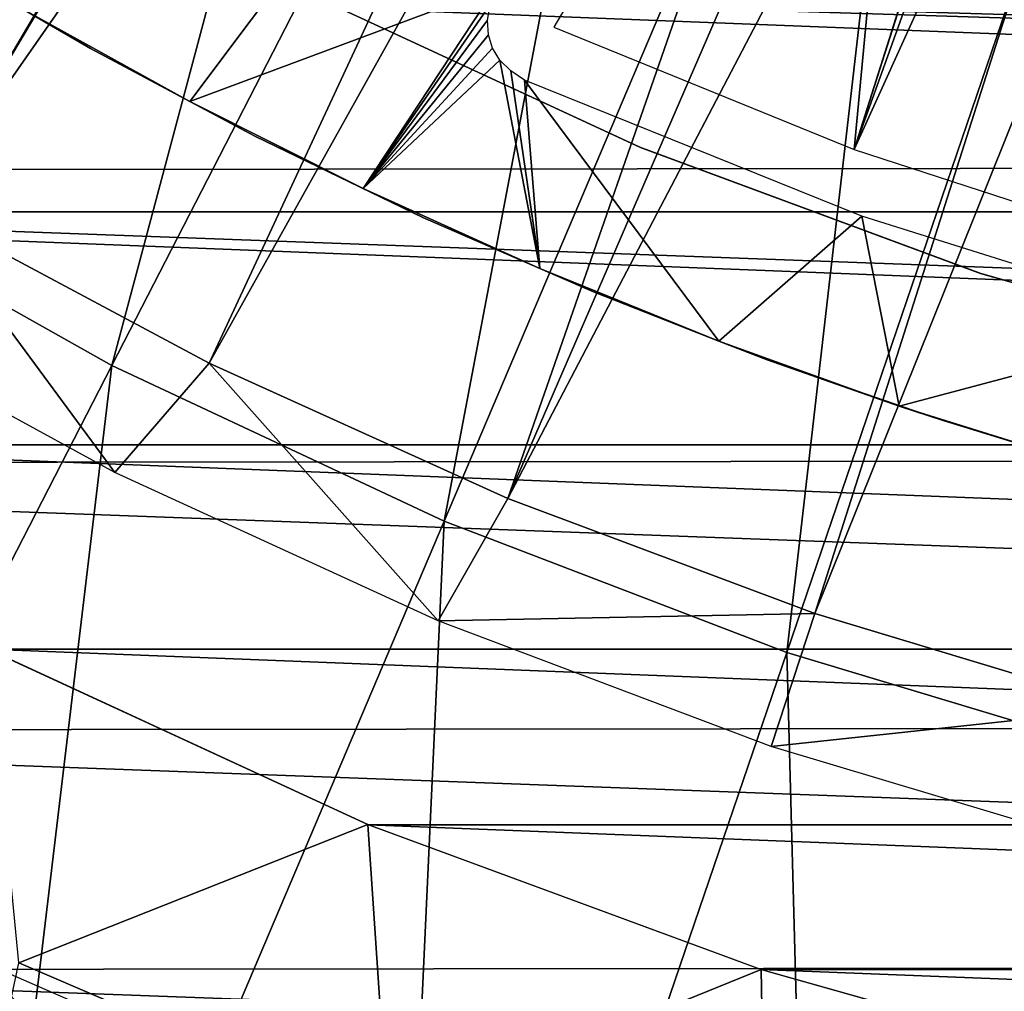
# Model space of a CAD drawing. Header units: millimetres. Extents: x -30.2 to 30.2, y -30.2 to 30.2.
# Tile 11 of 191: x -11 to -6.5, y -23.5 to -19. Entities that reach past the tile are written whole.
import ezdxf

# ---------------------------------------------------------------- set-up
doc = ezdxf.new("R2010")
doc.units = ezdxf.units.MM
doc.header["$LTSCALE"] = 81.481481
for name, color, linetype in [('1', 7, 'CONTINUOUS'), ('104', 7, 'CONTINUOUS'), ('141', 7, 'CONTINUOUS'), ('174', 7, 'CONTINUOUS'), ('175', 7, 'CONTINUOUS'), ('179', 7, 'CONTINUOUS'), ('25', 7, 'CONTINUOUS'), ('27', 7, 'CONTINUOUS'), ('3', 7, 'CONTINUOUS'), ('79', 7, 'CONTINUOUS'), ('85', 7, 'CONTINUOUS'), ('98', 7, 'CONTINUOUS')]:
    doc.layers.add(name, color=color, linetype=linetype)

msp = doc.modelspace()

# ---------------------------------------------------------------- linework, layer by layer
at = {"layer": '1', "color": 251, "linetype": 'Continuous', "true_color": 0x4c4c4c}
for points in [[(18.6557, -19.6917, 4.4), (-20.0588, -18.2617, 4.4), (20.0953, -18.2215, 4.4), (18.6557, -19.6917, 4.4)], [(-18.6164, -19.7288, 4.4), (-20.0588, -18.2617, 4.4), (18.6557, -19.6917, 4.4), (-18.6164, -19.7288, 4.4)], [(17.1139, -21.0458, 4.4), (-18.6164, -19.7288, 4.4), (18.6557, -19.6917, 4.4), (17.1139, -21.0458, 4.4)], [(-17.072, -21.0797, 4.4), (-18.6164, -19.7288, 4.4), (17.1139, -21.0458, 4.4), (-17.072, -21.0797, 4.4)], [(15.4714, -22.2809, 4.4), (-17.072, -21.0797, 4.4), (17.1139, -21.0458, 4.4), (15.4714, -22.2809, 4.4)], [(-15.4272, -22.3114, 4.4), (-17.072, -21.0797, 4.4), (15.4714, -22.2809, 4.4), (-15.4272, -22.3114, 4.4)], [(13.7402, -23.3893, 4.4), (-15.4272, -22.3114, 4.4), (15.4714, -22.2809, 4.4), (13.7402, -23.3893, 4.4)], [(-13.694, -23.4164, 4.4), (-15.4272, -22.3114, 4.4), (13.7402, -23.3893, 4.4), (-13.694, -23.4164, 4.4)], [(11.9331, -24.3601, 4.4), (-13.694, -23.4164, 4.4), (13.7402, -23.3893, 4.4), (11.9331, -24.3601, 4.4)], [(-11.8852, -24.3836, 4.4), (-13.694, -23.4164, 4.4), (11.9331, -24.3601, 4.4), (-11.8852, -24.3836, 4.4)]]:
    msp.add_3dface(points, dxfattribs=at)
at = {"layer": '104', "color": 251, "linetype": 'Continuous', "true_color": 0x4c4c4c}
for points in [[(-6.4889, -12.7352, -221.4064), (-11.491, -19.903, -212.7), (-7.0537, -12.4312, -221.4064), (-6.4889, -12.7352, -221.4064)], [(-7.0537, -12.4312, -221.4064), (-11.491, -19.903, -212.7), (-7.903, -13.8121, -219.7829), (-7.0537, -12.4312, -221.4064)], [(-10.1559, -20.6163, -212.7), (-11.491, -19.903, -212.7), (-6.4889, -12.7352, -221.4064), (-10.1559, -20.6163, -212.7)], [(-5.911, -13.0135, -221.4064), (-10.1559, -20.6163, -212.7), (-6.4889, -12.7352, -221.4064), (-5.911, -13.0135, -221.4064)], [(-8.7767, -21.2401, -212.7), (-10.1559, -20.6163, -212.7), (-5.911, -13.0135, -221.4064), (-8.7767, -21.2401, -212.7)], [(-5.3212, -13.2656, -221.4064), (-8.7767, -21.2401, -212.7), (-5.911, -13.0135, -221.4064), (-5.3212, -13.2656, -221.4064)], [(-4.7207, -13.4909, -221.4064), (-8.7767, -21.2401, -212.7), (-5.3212, -13.2656, -221.4064), (-4.7207, -13.4909, -221.4064)], [(-7.3595, -21.7718, -212.7), (-8.7767, -21.2401, -212.7), (-4.7207, -13.4909, -221.4064), (-7.3595, -21.7718, -212.7)], [(-4.1107, -13.6891, -221.4064), (-7.3595, -21.7718, -212.7), (-4.7207, -13.4909, -221.4064), (-4.1107, -13.6891, -221.4064)], [(-5.9103, -22.2091, -212.7), (-7.3595, -21.7718, -212.7), (-4.1107, -13.6891, -221.4064), (-5.9103, -22.2091, -212.7)]]:
    msp.add_3dface(points, dxfattribs=at)
at = {"layer": '141', "color": 251, "linetype": 'Continuous', "true_color": 0x4c4c4c}
msp.add_3dface([(-11.2343, -23.3676, -138.7), (-9.4808, -24.1323, -138.7), (-11.0517, -23.5587, -136), (-11.2343, -23.3676, -138.7)], dxfattribs=at)
at = {"layer": '174', "color": 251, "linetype": 'Continuous', "true_color": 0x4c4c4c}
for points in [[(-10.2454, -19.4076, -211.7), (-5.4527, -13.027, -211.7), (-11.028, -18.9754, -211.7), (-10.2454, -19.4076, -211.7)], [(-8.8323, -18.8806, -211.7), (-5.4527, -13.027, -211.7), (-10.2454, -19.4076, -211.7), (-8.8323, -18.8806, -211.7)], [(-9.4442, -19.8095, -211.7), (-8.8323, -18.8806, -211.7), (-10.2454, -19.4076, -211.7), (-9.4442, -19.8095, -211.7)], [(-8.8323, -18.8806, -211.7), (-9.4442, -19.8095, -211.7), (-8.8588, -18.9598, -211.7), (-8.8323, -18.8806, -211.7)], [(-8.8588, -18.9598, -211.7), (-9.4442, -19.8095, -211.7), (-8.8702, -19.033, -211.7), (-8.8588, -18.9598, -211.7)], [(-8.8702, -19.033, -211.7), (-9.4442, -19.8095, -211.7), (-8.8664, -19.1001, -211.7), (-8.8702, -19.033, -211.7)], [(-8.8664, -19.1001, -211.7), (-9.4442, -19.8095, -211.7), (-8.8473, -19.1613, -211.7), (-8.8664, -19.1001, -211.7)], [(-8.8473, -19.1613, -211.7), (-9.4442, -19.8095, -211.7), (-8.8131, -19.2165, -211.7), (-8.8473, -19.1613, -211.7)], [(-9.4442, -19.8095, -211.7), (-8.6286, -20.1791, -211.7), (-8.8131, -19.2165, -211.7), (-9.4442, -19.8095, -211.7)], [(-8.8131, -19.2165, -211.7), (-8.6286, -20.1791, -211.7), (-8.7636, -19.2656, -211.7), (-8.8131, -19.2165, -211.7)], [(-8.7636, -19.2656, -211.7), (-8.6286, -20.1791, -211.7), (-8.699, -19.3088, -211.7), (-8.7636, -19.2656, -211.7)], [(-8.6286, -20.1791, -211.7), (-7.8022, -20.5145, -211.7), (-8.699, -19.3088, -211.7), (-8.6286, -20.1791, -211.7)], [(-8.699, -19.3088, -211.7), (-7.8022, -20.5145, -211.7), (-7.1424, -19.9371, -211.7), (-8.699, -19.3088, -211.7)], [(-7.8022, -20.5145, -211.7), (-6.9691, -20.8139, -211.7), (-7.1424, -19.9371, -211.7), (-7.8022, -20.5145, -211.7)], [(-7.1424, -19.9371, -211.7), (-6.9691, -20.8139, -211.7), (-5.5491, -20.4377, -211.7), (-7.1424, -19.9371, -211.7)], [(-6.9691, -20.8139, -211.7), (-6.1305, -21.0762, -211.7), (-5.5491, -20.4377, -211.7), (-6.9691, -20.8139, -211.7)]]:
    msp.add_3dface(points, dxfattribs=at)
at = {"layer": '175', "color": 251, "linetype": 'Continuous', "true_color": 0x4c4c4c}
for points in [[(-10.7044, -19.1629, -124.7), (-11.028, -18.9754, -211.7), (-11.4475, -18.7284, -124.7), (-10.7044, -19.1629, -124.7)], [(-10.2454, -19.4076, -211.7), (-11.028, -18.9754, -211.7), (-10.7044, -19.1629, -124.7), (-10.2454, -19.4076, -211.7)], [(-9.9448, -19.5679, -124.7), (-10.2454, -19.4076, -211.7), (-10.7044, -19.1629, -124.7), (-9.9448, -19.5679, -124.7)], [(-9.4442, -19.8095, -211.7), (-10.2454, -19.4076, -211.7), (-9.9448, -19.5679, -124.7), (-9.4442, -19.8095, -211.7)], [(-9.1699, -19.9427, -124.7), (-9.4442, -19.8095, -211.7), (-9.9448, -19.5679, -124.7), (-9.1699, -19.9427, -124.7)], [(-8.6286, -20.1791, -211.7), (-9.4442, -19.8095, -211.7), (-9.1699, -19.9427, -124.7), (-8.6286, -20.1791, -211.7)], [(-8.3809, -20.287, -124.7), (-8.6286, -20.1791, -211.7), (-9.1699, -19.9427, -124.7), (-8.3809, -20.287, -124.7)], [(-7.8022, -20.5145, -211.7), (-8.6286, -20.1791, -211.7), (-8.3809, -20.287, -124.7), (-7.8022, -20.5145, -211.7)], [(-7.5789, -20.6, -124.7), (-7.8022, -20.5145, -211.7), (-8.3809, -20.287, -124.7), (-7.5789, -20.6, -124.7)], [(-6.9691, -20.8139, -211.7), (-7.8022, -20.5145, -211.7), (-7.5789, -20.6, -124.7), (-6.9691, -20.8139, -211.7)], [(-6.7654, -20.8813, -124.7), (-6.9691, -20.8139, -211.7), (-7.5789, -20.6, -124.7), (-6.7654, -20.8813, -124.7)], [(-6.1305, -21.0762, -211.7), (-6.9691, -20.8139, -211.7), (-6.7654, -20.8813, -124.7), (-6.1305, -21.0762, -211.7)], [(-5.9414, -21.1305, -124.7), (-6.1305, -21.0762, -211.7), (-6.7654, -20.8813, -124.7), (-5.9414, -21.1305, -124.7)]]:
    msp.add_3dface(points, dxfattribs=at)
at = {"layer": '179', "color": 251, "linetype": 'Continuous', "true_color": 0x4c4c4c}
for points in [[(-5.1395, -13.2526, -218.9372), (-7.1772, -19.6289, -212.2381), (-4.6394, -12.5711, -219.7532), (-5.1395, -13.2526, -218.9372)], [(-4.6394, -12.5711, -219.7532), (-7.1772, -19.6289, -212.2381), (-4.0621, -12.7693, -219.7532), (-4.6394, -12.5711, -219.7532)], [(-7.1772, -19.6289, -212.2381), (-5.7535, -20.0924, -212.2381), (-4.0621, -12.7693, -219.7532), (-7.1772, -19.6289, -212.2381)], [(-5.1837, -13.3468, -218.8331), (-7.1772, -19.6289, -212.2381), (-5.1395, -13.2526, -218.9372), (-5.1837, -13.3468, -218.8331)], [(-6.8504, -16.1636, -215.5894), (-7.1772, -19.6289, -212.2381), (-5.1837, -13.3468, -218.8331), (-6.8504, -16.1636, -215.5894)], [(-8.564, -19.0647, -212.2381), (-7.1772, -19.6289, -212.2381), (-6.8504, -16.1636, -215.5894), (-8.564, -19.0647, -212.2381)]]:
    msp.add_3dface(points, dxfattribs=at)
at = {"layer": '25', "color": 251, "linetype": 'Continuous', "true_color": 0x4c4c4c}
msp.add_3dface([(-11.0345, -23.3849, -136), (-9.3302, -24.1155, -136), (-11.0721, -23.5584, -131.0481), (-11.0345, -23.3849, -136)], dxfattribs=at)
at = {"layer": '27', "color": 251, "linetype": 'Continuous', "true_color": 0x4c4c4c}
for points in [[(-9.423, -22.7463, -136), (-11.0345, -23.3849, -136), (-11.1767, -21.9378, -136), (-9.423, -22.7463, -136)], [(-9.3302, -24.1155, -136), (-11.0345, -23.3849, -136), (-9.423, -22.7463, -136), (-9.3302, -24.1155, -136)], [(-7.6072, -23.4162, -136), (-9.3302, -24.1155, -136), (-9.423, -22.7463, -136), (-7.6072, -23.4162, -136)], [(-7.5832, -24.7206, -136), (-9.3302, -24.1155, -136), (-7.6072, -23.4162, -136), (-7.5832, -24.7206, -136)], [(-5.7484, -23.9403, -136), (-7.5832, -24.7206, -136), (-7.6072, -23.4162, -136), (-5.7484, -23.9403, -136)]]:
    msp.add_3dface(points, dxfattribs=at)
at = {"layer": '3', "color": 251, "linetype": 'Continuous', "true_color": 0x4c4c4c}
for points in [[(-13.4954, -18.8631, 6.367), (-12.0824, -19.7978, 6.367), (-10.1229, -14.1492, 6.644), (-13.4954, -18.8631, 6.367)], [(-12.0824, -19.7978, 6.367), (-9.063, -14.8504, 6.644), (-10.1229, -14.1492, 6.644), (-12.0824, -19.7978, 6.367)], [(-12.0824, -19.7978, 6.367), (-10.6051, -20.627, 6.367), (-9.063, -14.8504, 6.644), (-12.0824, -19.7978, 6.367)], [(-10.6051, -20.627, 6.367), (-7.9549, -15.4723, 6.644), (-9.063, -14.8504, 6.644), (-10.6051, -20.627, 6.367)], [(-10.6051, -20.627, 6.367), (-9.0711, -21.3461, 6.367), (-7.9549, -15.4723, 6.644), (-10.6051, -20.627, 6.367)], [(-9.0711, -21.3461, 6.367), (-6.8042, -16.0117, 6.644), (-7.9549, -15.4723, 6.644), (-9.0711, -21.3461, 6.367)], [(-9.0711, -21.3461, 6.367), (-7.4887, -21.9513, 6.367), (-6.8042, -16.0117, 6.644), (-9.0711, -21.3461, 6.367)], [(-7.4887, -21.9513, 6.367), (-5.6173, -16.4657, 6.644), (-6.8042, -16.0117, 6.644), (-7.4887, -21.9513, 6.367)], [(-7.4887, -21.9513, 6.367), (-5.8664, -22.4394, 6.367), (-5.6173, -16.4657, 6.644), (-7.4887, -21.9513, 6.367)], [(-12.0824, -19.7978, 6.367), (-13.2427, -25.7572, 6.0125), (-10.6051, -20.627, 6.367), (-12.0824, -19.7978, 6.367)], [(-13.2427, -25.7572, 6.0125), (-11.3272, -26.6552, 6.0125), (-10.6051, -20.627, 6.367), (-13.2427, -25.7572, 6.0125)], [(-10.6051, -20.627, 6.367), (-11.3272, -26.6552, 6.0125), (-9.0711, -21.3461, 6.367), (-10.6051, -20.627, 6.367)], [(-11.3272, -26.6552, 6.0125), (-9.3513, -27.4109, 6.0125), (-9.0711, -21.3461, 6.367), (-11.3272, -26.6552, 6.0125)], [(-9.0711, -21.3461, 6.367), (-9.3513, -27.4109, 6.0125), (-7.4887, -21.9513, 6.367), (-9.0711, -21.3461, 6.367)], [(-9.3513, -27.4109, 6.0125), (-7.3255, -28.0204, 6.0125), (-7.4887, -21.9513, 6.367), (-9.3513, -27.4109, 6.0125)], [(-7.4887, -21.9513, 6.367), (-7.3255, -28.0204, 6.0125), (-5.8664, -22.4394, 6.367), (-7.4887, -21.9513, 6.367)], [(-7.3255, -28.0204, 6.0125), (-5.2606, -28.4804, 6.0125), (-5.8664, -22.4394, 6.367), (-7.3255, -28.0204, 6.0125)]]:
    msp.add_3dface(points, dxfattribs=at)
at = {"layer": '79', "color": 251, "linetype": 'Continuous', "true_color": 0x4c4c4c}
for points in [[(-3.1916, -18.9497, -120), (-2.3975, -19.0664, -120), (-15.989, -18.7227, -120), (-3.1916, -18.9497, -120)], [(-2.3975, -19.0664, -120), (-1.6005, -19.15, -120), (-15.989, -18.7227, -120), (-2.3975, -19.0664, -120)], [(-1.6005, -19.15, -120), (-0.8022, -19.1999, -120), (-15.989, -18.7227, -120), (-1.6005, -19.15, -120)], [(-15.989, -18.7227, -120), (-0.8022, -19.1999, -120), (14.4727, -19.9179, -120), (-15.989, -18.7227, -120)], [(-14.4727, -19.9179, -120), (-15.989, -18.7227, -120), (14.4727, -19.9179, -120), (-14.4727, -19.9179, -120)], [(-12.8633, -20.9934, -120), (-14.4727, -19.9179, -120), (12.8633, -20.9934, -120), (-12.8633, -20.9934, -120)], [(12.8633, -20.9934, -120), (-14.4727, -19.9179, -120), (14.4727, -19.9179, -120), (12.8633, -20.9934, -120)], [(-11.1784, -21.9368, -120), (-12.8633, -20.9934, -120), (11.1784, -21.9368, -120), (-11.1784, -21.9368, -120)], [(11.1784, -21.9368, -120), (-12.8633, -20.9934, -120), (12.8633, -20.9934, -120), (11.1784, -21.9368, -120)], [(-9.421, -22.7472, -120), (-11.1784, -21.9368, -120), (9.421, -22.7472, -120), (-9.421, -22.7472, -120)], [(9.421, -22.7472, -120), (-11.1784, -21.9368, -120), (11.1784, -21.9368, -120), (9.421, -22.7472, -120)], [(-7.6088, -23.4155, -120), (-9.421, -22.7472, -120), (7.6088, -23.4155, -120), (-7.6088, -23.4155, -120)], [(7.6088, -23.4155, -120), (-9.421, -22.7472, -120), (9.421, -22.7472, -120), (7.6088, -23.4155, -120)], [(-5.7469, -23.9409, -120), (-7.6088, -23.4155, -120), (5.7469, -23.9409, -120), (-5.7469, -23.9409, -120)], [(5.7469, -23.9409, -120), (-7.6088, -23.4155, -120), (7.6088, -23.4155, -120), (5.7469, -23.9409, -120)]]:
    msp.add_3dface(points, dxfattribs=at)
at = {"layer": '85', "color": 250, "linetype": 'Continuous', "true_color": 0x333333}
for points in [[(-9.6906, -18.9118, -126.0221), (-9.683, -18.9156, -121.0221), (-8.1663, -19.6182, -126.0221), (-9.6906, -18.9118, -126.0221)], [(-9.683, -18.9156, -121.0221), (-8.1633, -19.6194, -121.0221), (-8.1663, -19.6182, -126.0221), (-9.683, -18.9156, -121.0221)], [(-8.1633, -19.6194, -121.0221), (-6.5934, -20.2012, -121.0221), (-8.1663, -19.6182, -126.0221), (-8.1633, -19.6194, -121.0221)], [(-8.1663, -19.6182, -126.0221), (-6.5934, -20.2012, -121.0221), (-6.5917, -20.2018, -126.0221), (-8.1663, -19.6182, -126.0221)], [(-6.5934, -20.2012, -121.0221), (-4.9831, -20.6575, -121.0221), (-6.5917, -20.2018, -126.0221), (-6.5934, -20.2012, -121.0221)], [(-6.5917, -20.2018, -126.0221), (-4.9831, -20.6575, -121.0221), (-4.9767, -20.659, -126.0221), (-6.5917, -20.2018, -126.0221)]]:
    msp.add_3dface(points, dxfattribs=at)
at = {"layer": '98', "color": 251, "linetype": 'Continuous', "true_color": 0x4c4c4c}
for points in [[(-10.5921, -21.1207, -138.7), (-12.0344, -20.3334, -138.7), (-11.491, -19.903, -212.7), (-10.5921, -21.1207, -138.7)], [(-10.1559, -20.6163, -212.7), (-10.5921, -21.1207, -138.7), (-11.491, -19.903, -212.7), (-10.1559, -20.6163, -212.7)], [(-9.0985, -21.8058, -138.7), (-10.5921, -21.1207, -138.7), (-10.1559, -20.6163, -212.7), (-9.0985, -21.8058, -138.7)], [(-8.7767, -21.2401, -212.7), (-9.0985, -21.8058, -138.7), (-10.1559, -20.6163, -212.7), (-8.7767, -21.2401, -212.7)], [(-7.3595, -21.7718, -212.7), (-9.0985, -21.8058, -138.7), (-8.7767, -21.2401, -212.7), (-7.3595, -21.7718, -212.7)], [(-7.5611, -22.3854, -138.7), (-9.0985, -21.8058, -138.7), (-7.3595, -21.7718, -212.7), (-7.5611, -22.3854, -138.7)], [(-5.9103, -22.2091, -212.7), (-7.5611, -22.3854, -138.7), (-7.3595, -21.7718, -212.7), (-5.9103, -22.2091, -212.7)], [(-5.9871, -22.8567, -138.7), (-7.5611, -22.3854, -138.7), (-5.9103, -22.2091, -212.7), (-5.9871, -22.8567, -138.7)]]:
    msp.add_3dface(points, dxfattribs=at)

doc.saveas('drawing.dxf')
